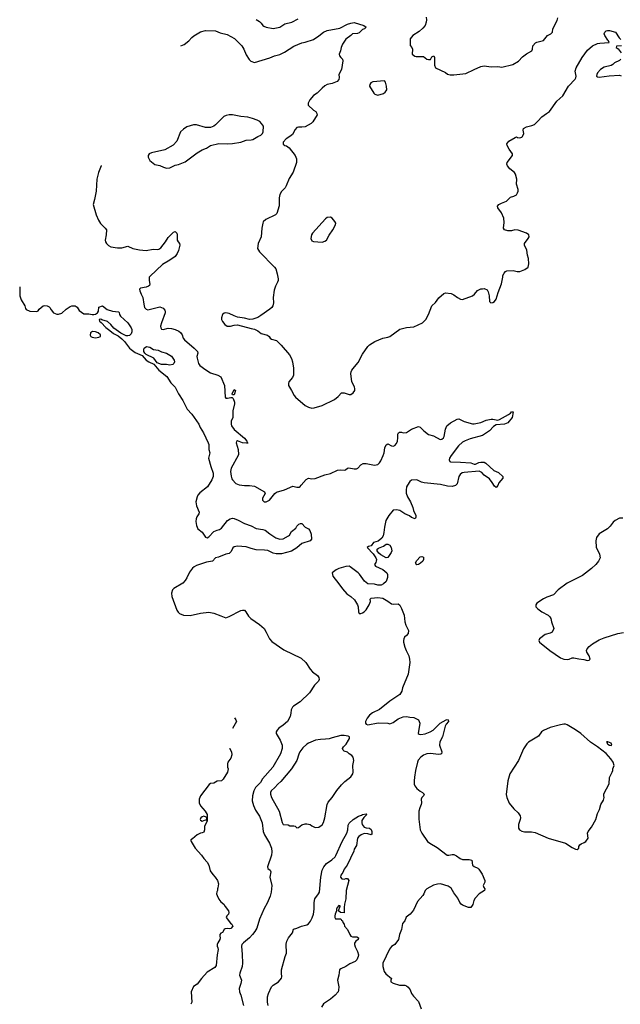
# Model space of a CAD drawing. Header units: inches. Extents: x 1793441 to 1900654, y 320892 to 470514.
# Tile 29 of 99: x 1812192 to 1819299, y 393503 to 405159. Entities that reach past the tile are written whole.
import ezdxf

# ---------------------------------------------------------------- set-up
doc = ezdxf.new("R2010")
doc.units = ezdxf.units.IN
doc.header["$MEASUREMENT"] = 0
doc.layers.add('B8319', color=7, linetype='Continuous')
doc.layers.add('B8410', color=7, linetype='Continuous')

msp = doc.modelspace()

# ---------------------------------------------------------------- linework, layer by layer
at = {"layer": 'B8319', "color": 5}
for points, elevation in [([(1814433, 400000), (1814426, 399970), (1814452, 399870), (1814480, 399790), (1814481, 399750), (1814466, 399710), (1814413, 399630), (1814324, 399556), (1814300, 399530), (1814290, 399510), (1814275, 399450), (1814285, 399405), (1814314, 399330), (1814310, 399310), (1814287, 399273), (1814280, 399250), (1814277, 399217), (1814282, 399170), (1814301, 399130), (1814350, 399091), (1814390, 399031), (1814410, 399027), (1814430, 399036), (1814490, 399100), (1814530, 399117), (1814558, 399122), (1814579, 399141), (1814651, 399230), (1814681, 399250), (1814710, 399258), (1814730, 399255), (1814776, 399236), (1814850, 399194), (1814930, 399167), (1814990, 399134), (1815070, 399123), (1815095, 399115), (1815151, 399071), (1815224, 399024), (1815269, 399009), (1815310, 399014), (1815373, 399047), (1815383, 399057), (1815410, 399099), (1815459, 399140), (1815470, 399162), (1815495, 399185), (1815513, 399193), (1815530, 399194), (1815571, 399151), (1815610, 399131), (1815625, 399110), (1815642, 399070), (1815645, 399010), (1815630, 398989), (1815530, 398956), (1815470, 398907), (1815410, 398867), (1815290, 398834), (1815225, 398835), (1815190, 398845), (1815130, 398874), (1815090, 398880), (1814990, 398883), (1814930, 398898), (1814870, 398919), (1814770, 398926), (1814730, 398917), (1814715, 398905), (1814696, 398864), (1814670, 398838), (1814630, 398830), (1814543, 398797), (1814510, 398790), (1814472, 398748), (1814403, 398737), (1814283, 398697), (1814258, 398682), (1814236, 398664), (1814200, 398620), (1814169, 398550), (1814150, 398520), (1814121, 398490), (1814014, 398426), (1814000, 398410), (1813987, 398370), (1813993, 398330), (1814050, 398170), (1814066, 398146), (1814084, 398130), (1814130, 398111), (1814210, 398107), (1814330, 398132), (1814430, 398145), (1814490, 398135), (1814570, 398100), (1814630, 398080), (1814670, 398092), (1814810, 398165), (1814830, 398170), (1814850, 398167), (1814867, 398150), (1814899, 398099), (1814926, 398070), (1815030, 398000), (1815083, 397950), (1815110, 397908), (1815146, 397830), (1815176, 397796), (1815319, 397699), (1815522, 397602), (1815577, 397550), (1815631, 397470), (1815658, 397438), (1815714, 397394), (1815732, 397370), (1815736, 397350), (1815728, 397330), (1815679, 397281), (1815622, 397190), (1815510, 397082), (1815430, 397034), (1815419, 397021), (1815405, 396990), (1815401, 396950), (1815392, 396910), (1815359, 396850), (1815310, 396806), (1815257, 396770), (1815238, 396750), (1815228, 396730), (1815226, 396710), (1815275, 396630), (1815296, 396570), (1815296, 396530), (1815278, 396470), (1815189, 396311), (1815066, 396174), (1815041, 396130), (1814983, 396070), (1814962, 396030), (1814946, 395970), (1814943, 395910), (1814957, 395857), (1814983, 395803), (1815029, 395730), (1815046, 395690), (1815060, 395650), (1815073, 395550), (1815090, 395510), (1815149, 395410), (1815170, 395351), (1815174, 395310), (1815172, 395270), (1815126, 395130), (1815129, 395109), (1815154, 395090), (1815162, 395070), (1815153, 395010), (1815177, 394910), (1815169, 394830), (1815156, 394784), (1815120, 394700), (1815084, 394636), (1815031, 394510), (1814996, 394404), (1814975, 394365), (1814948, 394330), (1814910, 394290), (1814839, 394230), (1814822, 394210), (1814815, 394190), (1814826, 394094), (1814830, 393990), (1814823, 393950), (1814795, 393870), (1814794, 393850), (1814815, 393790), (1814809, 393750), (1814789, 393689), (1814794, 393650), (1814809, 393610), (1814839, 393490)], 260), ([(1814776, 400000), (1814694, 399850), (1814686, 399810), (1814694, 399754), (1814703, 399723), (1814710, 399710), (1814751, 399670), (1814790, 399651), (1814850, 399643), (1814910, 399643), (1814970, 399637), (1815090, 399570), (1815098, 399550), (1815065, 399495), (1815064, 399470), (1815084, 399450), (1815110, 399450), (1815147, 399470), (1815210, 399551), (1815230, 399566), (1815327, 399593), (1815425, 399635), (1815470, 399623), (1815497, 399623), (1815510, 399631), (1815521, 399650), (1815583, 399717), (1815610, 399730), (1815650, 399722), (1815690, 399726), (1815802, 399770), (1815870, 399788), (1815952, 399828), (1815990, 399831), (1816033, 399827), (1816049, 399831), (1816069, 399851), (1816086, 399854), (1816150, 399842), (1816177, 399843), (1816194, 399850), (1816230, 399891), (1816256, 399904), (1816290, 399904), (1816390, 399885), (1816430, 399894), (1816450, 399911), (1816465, 399935), (1816493, 400000)], 280), ([(1817298, 400000), (1817276, 399970), (1817272, 399950), (1817282, 399930), (1817290, 399926), (1817410, 399922), (1817530, 399911), (1817570, 399896), (1817584, 399896), (1817624, 399916), (1817650, 399922), (1817690, 399919), (1817706, 399910), (1817802, 399822), (1817859, 399799), (1817908, 399750), (1817908, 399730), (1817863, 399677), (1817850, 399645), (1817835, 399625), (1817830, 399622), (1817810, 399635), (1817782, 399682), (1817750, 399722), (1817690, 399765), (1817660, 399800), (1817630, 399814), (1817450, 399799), (1817427, 399793), (1817405, 399775), (1817389, 399751), (1817370, 399666), (1817350, 399646), (1817310, 399633), (1817256, 399636), (1817170, 399655), (1816977, 399677), (1816945, 399685), (1816890, 399710), (1816830, 399709), (1816807, 399690), (1816779, 399650), (1816771, 399630), (1816765, 399590), (1816766, 399555), (1816780, 399510), (1816817, 399450), (1816843, 399383), (1816850, 399350), (1816878, 399290), (1816881, 399270), (1816871, 399250), (1816830, 399267), (1816805, 399285), (1816750, 399311), (1816690, 399347), (1816650, 399357), (1816610, 399352), (1816559, 399290), (1816526, 399230), (1816508, 399152), (1816501, 399090), (1816491, 399049), (1816477, 399023), (1816433, 398987), (1816378, 398970), (1816351, 398929), (1816318, 398922), (1816302, 398910), (1816375, 398835), (1816406, 398790), (1816413, 398770), (1816411, 398749), (1816407, 398733), (1816391, 398710), (1816402, 398690), (1816490, 398651), (1816536, 398610), (1816546, 398590), (1816546, 398554), (1816527, 398510), (1816498, 398482), (1816470, 398466), (1816430, 398466), (1816390, 398478), (1816310, 398479), (1816272, 398512), (1816214, 398594), (1816197, 398610), (1816103, 398683), (1816089, 398689), (1816050, 398685), (1815970, 398663), (1815936, 398645), (1815891, 398610), (1815896, 398570), (1815970, 398479), (1816010, 398421), (1816063, 398363), (1816111, 398330), (1816155, 398290), (1816191, 398230), (1816197, 398210), (1816201, 398150), (1816210, 398131), (1816230, 398131), (1816250, 398139), (1816270, 398151), (1816290, 398171), (1816329, 398230), (1816342, 398270), (1816340, 398300), (1816350, 398312), (1816430, 398318), (1816490, 398310), (1816550, 398277), (1816590, 398245), (1816610, 398240), (1816670, 398243), (1816690, 398226), (1816711, 398190), (1816741, 398110), (1816751, 398030), (1816762, 397990), (1816791, 397930), (1816787, 397893), (1816771, 397870), (1816747, 397850), (1816736, 397830), (1816733, 397810), (1816733, 397790), (1816748, 397730), (1816764, 397690), (1816796, 397630), (1816806, 397590), (1816808, 397548), (1816790, 397410), (1816722, 397250), (1816714, 397210), (1816691, 397170), (1816570, 397090), (1816450, 396992), (1816368, 396952), (1816330, 396927), (1816304, 396890), (1816285, 396850), (1816283, 396830), (1816290, 396818), (1816310, 396811), (1816435, 396835), (1816549, 396831), (1816570, 396825), (1816610, 396838), (1816670, 396881), (1816730, 396906), (1816769, 396911), (1816810, 396901), (1816857, 396897), (1816912, 396870), (1816925, 396830), (1816907, 396710), (1816920, 396700), (1816937, 396697), (1816990, 396706), (1817050, 396728), (1817083, 396750), (1817168, 396832), (1817238, 396870), (1817250, 396874), (1817262, 396870), (1817266, 396850), (1817240, 396820), (1817226, 396794), (1817195, 396670), (1817162, 396610), (1817159, 396570), (1817187, 396490), (1817182, 396470), (1817170, 396463), (1817150, 396462), (1817050, 396473), (1817010, 396467), (1816970, 396452), (1816940, 396430), (1816908, 396392), (1816901, 396370), (1816876, 396270), (1816864, 396190), (1816858, 396150), (1816860, 396110), (1816868, 396088), (1816890, 396059), (1816930, 396027), (1816959, 396010), (1816977, 395990), (1816970, 395970), (1816950, 395950), (1816941, 395930), (1816946, 395890), (1816944, 395870), (1816925, 395830), (1816914, 395790), (1816915, 395695), (1816930, 395570), (1816949, 395529), (1817019, 395430), (1817046, 395410), (1817130, 395361), (1817250, 395270), (1817270, 395269), (1817310, 395277), (1817330, 395276), (1817361, 395261), (1817403, 395230), (1817430, 395219), (1817510, 395217), (1817542, 395210), (1817552, 395150), (1817570, 395134), (1817614, 395114), (1817624, 395104), (1817663, 395043), (1817698, 394970), (1817696, 394950), (1817677, 394910), (1817685, 394885), (1817695, 394870), (1817691, 394850), (1817630, 394809), (1817581, 394759), (1817567, 394733), (1817554, 394686), (1817530, 394650), (1817504, 394650), (1817430, 394678), (1817415, 394690), (1817399, 394710), (1817378, 394758), (1817330, 394821), (1817297, 394877), (1817262, 394902), (1817170, 394928), (1817134, 394926), (1817090, 394914), (1817010, 394869), (1816990, 394849), (1816976, 394810), (1816963, 394790), (1816900, 394720), (1816850, 394619), (1816811, 394570), (1816767, 394533), (1816751, 394490), (1816722, 394458), (1816708, 394390), (1816685, 394330), (1816675, 394270), (1816630, 394210), (1816590, 394186), (1816566, 394154), (1816488, 393992), (1816488, 393952), (1816503, 393890), (1816524, 393864), (1816591, 393810), (1816585, 393790), (1816585, 393770), (1816610, 393755), (1816688, 393728), (1816750, 393730), (1816770, 393721), (1816790, 393705), (1816814, 393674), (1816830, 393632), (1816850, 393598), (1816910, 393538), (1816943, 393450)], 280), ([(1819330, 399256), (1819290, 399257), (1819237, 399230), (1819213, 399210), (1819178, 399162), (1819149, 399131), (1819049, 399071), (1819016, 399030), (1819008, 398990), (1819013, 398913), (1819053, 398830), (1819059, 398790), (1819043, 398750), (1819008, 398710), (1818958, 398662), (1818850, 398578), (1818671, 398490), (1818562, 398410), (1818509, 398351), (1818430, 398324), (1818390, 398304), (1818312, 398250), (1818298, 398230), (1818301, 398210), (1818323, 398183), (1818370, 398148), (1818446, 398110), (1818466, 398090), (1818479, 398070), (1818483, 398030), (1818511, 397950), (1818494, 397910), (1818470, 397898), (1818410, 397881), (1818341, 397830), (1818335, 397810), (1818343, 397790), (1818464, 397690), (1818590, 397603), (1818630, 397588), (1818676, 397584), (1818693, 397587), (1818730, 397605), (1818750, 397605), (1818810, 397591), (1818866, 397586), (1818910, 397571), (1818930, 397578), (1818942, 397590), (1818929, 397630), (1818903, 397670), (1818899, 397690), (1818906, 397710), (1818930, 397739), (1818969, 397770), (1819050, 397816), (1819110, 397842), (1819270, 397894), (1819337, 397903)], 320), ([(1814734, 396894), (1814751, 396870), (1814756, 396850), (1814710, 396769)], 240), ([(1814676, 396537), (1814676, 396536), (1814697, 396490), (1814703, 396457), (1814690, 396415), (1814656, 396370), (1814651, 396350), (1814651, 396311), (1814658, 396290), (1814651, 396250), (1814601, 396170), (1814578, 396150), (1814530, 396146), (1814490, 396122), (1814450, 396118), (1814433, 396107), (1814332, 395970), (1814316, 395930), (1814316, 395890), (1814332, 395852), (1814387, 395790), (1814410, 395751), (1814411, 395670), (1814379, 395610), (1814380, 395570), (1814370, 395542), (1814350, 395532), (1814330, 395529), (1814291, 395510), (1814238, 395462), (1814218, 395450), (1814218, 395442), (1814219, 395430), (1814269, 395350), (1814343, 395270), (1814370, 395231), (1814410, 395186), (1814429, 395150), (1814445, 395085), (1814478, 395038), (1814506, 395010), (1814532, 394970), (1814544, 394930), (1814537, 394883), (1814532, 394872), (1814534, 394850), (1814525, 394835), (1814522, 394810), (1814527, 394790), (1814547, 394747), (1814570, 394716), (1814606, 394690), (1814622, 394662), (1814663, 394610), (1814668, 394590), (1814663, 394570), (1814643, 394550), (1814634, 394530), (1814685, 394465), (1814704, 394450), (1814714, 394430), (1814690, 394402), (1814670, 394396), (1814650, 394400), (1814624, 394396), (1814613, 394387), (1814590, 394352), (1814570, 394344), (1814559, 394330), (1814559, 394310), (1814565, 394290), (1814562, 394270), (1814536, 394230), (1814528, 394210), (1814528, 394190), (1814537, 394170), (1814540, 394150), (1814527, 394090), (1814518, 393962), (1814501, 393939), (1814410, 393883), (1814344, 393810), (1814290, 393740), (1814248, 393712), (1814222, 393650), (1814228, 393530), (1814217, 393503)], 240), ([(1815134, 393490), (1815124, 393530), (1815126, 393590), (1815135, 393630), (1815171, 393710), (1815190, 393730), (1815255, 393770), (1815289, 393811), (1815295, 393830), (1815288, 393870), (1815291, 393910), (1815332, 394068), (1815350, 394110), (1815345, 394215), (1815351, 394250), (1815371, 394290), (1815419, 394350), (1815430, 394391), (1815470, 394403), (1815525, 394430), (1815590, 394442), (1815610, 394455), (1815633, 394487), (1815653, 394527), (1815667, 394570), (1815677, 394630), (1815678, 394710), (1815685, 394750), (1815729, 394810), (1815738, 394830), (1815755, 395010), (1815773, 395090), (1815790, 395129), (1815822, 395170), (1815886, 395214), (1815924, 395250), (1815934, 395266), (1816009, 395430), (1816064, 395530), (1816073, 395570), (1816077, 395623), (1816090, 395646), (1816139, 395690), (1816202, 395730), (1816238, 395742), (1816250, 395751), (1816290, 395756), (1816298, 395750), (1816264, 395716), (1816242, 395678), (1816239, 395650), (1816244, 395630), (1816270, 395602), (1816290, 395593), (1816330, 395587), (1816350, 395573), (1816359, 395550), (1816359, 395521), (1816350, 395509), (1816310, 395523), (1816270, 395524), (1816231, 395510), (1816203, 395490), (1816190, 395468), (1816176, 395385), (1816150, 395338), (1816144, 395316), (1816108, 395232), (1816068, 395152), (1816030, 395104), (1816016, 395064), (1815991, 395030), (1815987, 395010), (1816002, 394990), (1816030, 394985), (1816050, 394992), (1816070, 394991), (1816085, 394970), (1816057, 394850), (1816051, 394750), (1816036, 394690), (1816031, 394650), (1816032, 394590), (1816030, 394586), (1815988, 394588), (1815966, 394610), (1815986, 394666), (1815986, 394670), (1815970, 394673), (1815948, 394650), (1815941, 394630), (1815942, 394610), (1815925, 394570), (1815922, 394550), (1815922, 394530), (1815930, 394514), (1815990, 394514), (1815998, 394498), (1816013, 394493), (1816014, 394470), (1816032, 394452), (1816034, 394430), (1816072, 394390), (1816098, 394330), (1816111, 394311), (1816130, 394301), (1816180, 394300), (1816202, 394290), (1816198, 394270), (1816168, 394252), (1816153, 394227), (1816153, 394210), (1816162, 394182), (1816191, 394130), (1816201, 394090), (1816199, 394070), (1816183, 394030), (1816161, 394010), (1816097, 393983), (1816050, 393952), (1815990, 393923), (1815977, 393910), (1815970, 393850), (1815952, 393790), (1815968, 393710), (1815966, 393670), (1815959, 393650), (1815924, 393610), (1815870, 393565), (1815787, 393510), (1815762, 393470)], 260)]:
    msp.add_lwpolyline(points, dxfattribs=dict(at, elevation=elevation))
for points, elevation in [([(1816530, 398790), (1816464, 398824), (1816442, 398842), (1816421, 398870), (1816421, 398890), (1816437, 398903), (1816495, 398925), (1816530, 398951), (1816550, 398951), (1816570, 398939), (1816588, 398910), (1816594, 398870), (1816588, 398850), (1816550, 398793)], 280), ([(1816890, 398706), (1816880, 398720), (1816877, 398730), (1816890, 398758), (1816930, 398800), (1816950, 398805), (1816970, 398796), (1816972, 398770), (1816961, 398750), (1816936, 398724), (1816910, 398710)], 280), ([(1818650, 396819), (1818630, 396819), (1818590, 396812), (1818470, 396778), (1818390, 396744), (1818368, 396730), (1818330, 396679), (1818213, 396607), (1818193, 396587), (1818153, 396527), (1818093, 396390), (1817993, 396230), (1817968, 396150), (1817948, 395988), (1817957, 395950), (1817985, 395885), (1818038, 395818), (1818091, 395770), (1818114, 395734), (1818119, 395710), (1818116, 395690), (1818094, 395630), (1818095, 395590), (1818108, 395568), (1818133, 395553), (1818165, 395545), (1818250, 395545), (1818290, 395538), (1818447, 395470), (1818650, 395410), (1818730, 395358), (1818770, 395339), (1818790, 395336), (1818809, 395350), (1818809, 395370), (1818819, 395390), (1818836, 395404), (1818870, 395417), (1818890, 395430), (1818917, 395470), (1818912, 395530), (1818918, 395550), (1818958, 395602), (1819009, 395691), (1819030, 395762), (1819054, 395810), (1819069, 395870), (1819100, 395920), (1819109, 395950), (1819104, 395970), (1819106, 395994), (1819166, 396114), (1819173, 396187), (1819202, 396250), (1819209, 396270), (1819209, 396290), (1819228, 396332), (1819214, 396370), (1819188, 396410), (1819131, 396471), (1819029, 396550), (1818946, 396606), (1818832, 396710), (1818770, 396754), (1818670, 396812)], 320), ([(1816030, 396687), (1815990, 396684), (1815890, 396659), (1815854, 396646), (1815810, 396640), (1815750, 396639), (1815692, 396628), (1815610, 396595), (1815590, 396583), (1815542, 396538), (1815508, 396492), (1815495, 396465), (1815472, 396390), (1815410, 396291), (1815280, 396140), (1815245, 396110), (1815211, 396069), (1815169, 396030), (1815159, 396010), (1815158, 395990), (1815170, 395950), (1815264, 395790), (1815297, 395657), (1815310, 395631), (1815370, 395626), (1815390, 395616), (1815435, 395615), (1815452, 395610), (1815470, 395592), (1815490, 395598), (1815532, 395628), (1815570, 395641), (1815590, 395641), (1815630, 395631), (1815650, 395616), (1815690, 395598), (1815730, 395602), (1815770, 395626), (1815785, 395655), (1815801, 395710), (1815831, 395870), (1815843, 395897), (1815891, 395950), (1815945, 396035), (1815998, 396102), (1816038, 396142), (1816110, 396196), (1816133, 396230), (1816136, 396250), (1816132, 396330), (1816145, 396390), (1816138, 396430), (1816121, 396450), (1816089, 396470), (1816070, 396489), (1816030, 396501), (1816021, 396510), (1816013, 396530), (1816024, 396550), (1816057, 396583), (1816084, 396630), (1816093, 396650), (1816094, 396670), (1816078, 396678)], 280), ([(1819152, 396612), (1819134, 396610), (1819144, 396604), (1819144, 396590), (1819150, 396584), (1819170, 396571), (1819190, 396568), (1819198, 396570), (1819193, 396593)], 320), ([(1814370, 395729), (1814350, 395721), (1814337, 395710), (1814326, 395690), (1814330, 395681), (1814350, 395671), (1814390, 395685), (1814396, 395684), (1814406, 395690), (1814406, 395710), (1814398, 395718)], 240)]:
    msp.add_lwpolyline(points, close=True, dxfattribs=dict(at, elevation=elevation))
at = {"layer": 'B8410', "color": 5}
for points, elevation in [([(1814990, 405162), (1815030, 405138), (1815050, 405119), (1815069, 405089), (1815081, 405081), (1815110, 405070), (1815190, 405055), (1815270, 405072), (1815330, 405111), (1815411, 405129), (1815487, 405170)], 340), ([(1817001, 405190), (1817005, 405155), (1817002, 405130), (1816989, 405091), (1816963, 405057), (1816920, 405020), (1816845, 404970), (1816812, 404930), (1816812, 404852), (1816832, 404830), (1816842, 404810), (1816838, 404750), (1816850, 404738), (1816867, 404727), (1816883, 404723), (1816970, 404721), (1817010, 404690), (1817030, 404686), (1817052, 404688), (1817070, 404718), (1817091, 404731), (1817101, 404710), (1817099, 404619), (1817111, 404590), (1817230, 404533), (1817254, 404514), (1817285, 404505), (1817330, 404506), (1817470, 404520), (1817570, 404570), (1817650, 404603), (1817689, 404611), (1817770, 404600), (1817850, 404604), (1817898, 404598), (1818028, 404630), (1818093, 404667), (1818141, 404719), (1818190, 404756), (1818252, 404788), (1818261, 404810), (1818264, 404850), (1818297, 404883), (1818310, 404891), (1818389, 404911), (1818438, 404970), (1818478, 404990), (1818498, 405010), (1818502, 405050), (1818553, 405147), (1818560, 405180)], 340), ([(1814099, 404849), (1814137, 404863), (1814193, 404907), (1814230, 404949), (1814253, 404967), (1814330, 405013), (1814390, 405030), (1814507, 405027), (1814564, 405004), (1814645, 404985), (1814734, 404934), (1814822, 404850), (1814844, 404810), (1814870, 404741), (1814906, 404686), (1814928, 404668), (1814970, 404653), (1815150, 404706), (1815206, 404730), (1815270, 404746), (1815326, 404774), (1815435, 404845), (1815530, 404886), (1815570, 404893), (1815670, 404926), (1815733, 404967), (1815788, 405012), (1815830, 405032), (1815982, 405058), (1816070, 405104), (1816110, 405118), (1816150, 405124), (1816265, 405090), (1816292, 405070), (1816271, 405050), (1816250, 405041), (1816210, 405004), (1816190, 404996), (1816130, 404993), (1816111, 404970), (1816050, 404927), (1816011, 404870), (1815996, 404830), (1815989, 404790), (1815972, 404750), (1815977, 404730), (1815990, 404710), (1816013, 404690), (1816016, 404670), (1815998, 404570), (1815968, 404510), (1815974, 404474), (1815970, 404450), (1815950, 404428), (1815890, 404405), (1815830, 404392), (1815804, 404376), (1815770, 404349), (1815711, 404290), (1815670, 404261), (1815625, 404210), (1815606, 404170), (1815607, 404147), (1815670, 404086), (1815696, 404070), (1815707, 404050), (1815711, 404031), (1815660, 403950), (1815642, 403930), (1815570, 403892), (1815530, 403885), (1815490, 403887), (1815470, 403883), (1815450, 403859), (1815420, 403800), (1815390, 403775), (1815347, 403750), (1815311, 403710), (1815310, 403686), (1815331, 403670), (1815350, 403664), (1815380, 403640), (1815452, 403550), (1815467, 403510), (1815468, 403470), (1815426, 403354), (1815381, 403279), (1815346, 403190), (1815332, 403168), (1815290, 403123), (1815270, 403090), (1815262, 403050), (1815263, 402957), (1815234, 402866), (1815219, 402850), (1815105, 402795), (1815074, 402766), (1815067, 402750), (1815058, 402690), (1815050, 402590), (1815013, 402510), (1815006, 402450), (1815028, 402410), (1815208, 402230), (1815221, 402210), (1815239, 402150), (1815252, 402090), (1815250, 402070), (1815244, 402050), (1815217, 402003), (1815205, 401955), (1815190, 401870), (1815194, 401806), (1815188, 401772), (1815174, 401750), (1815151, 401730), (1815045, 401655), (1815010, 401635), (1814950, 401613), (1814910, 401611), (1814850, 401626), (1814770, 401637), (1814731, 401651), (1814670, 401680), (1814632, 401688), (1814610, 401685), (1814592, 401670), (1814580, 401630), (1814581, 401610), (1814590, 401586), (1814618, 401550), (1814647, 401530), (1814688, 401530), (1814730, 401544), (1814770, 401546), (1814930, 401502), (1814970, 401497), (1815010, 401477), (1815050, 401445), (1815124, 401424), (1815142, 401410), (1815154, 401390), (1815170, 401376), (1815230, 401360), (1815287, 401307), (1815385, 401190), (1815410, 401147), (1815421, 401110), (1815430, 401034), (1815433, 400950), (1815419, 400921), (1815378, 400870), (1815371, 400850), (1815373, 400830), (1815410, 400770), (1815439, 400710), (1815455, 400690), (1815570, 400592), (1815610, 400570), (1815650, 400558), (1815678, 400562), (1815770, 400593), (1815916, 400664), (1815960, 400700), (1815998, 400742), (1816030, 400742), (1816090, 400722), (1816110, 400722), (1816139, 400741), (1816157, 400770), (1816158, 400790), (1816152, 400812), (1816124, 400870), (1816111, 400970), (1816114, 400990), (1816123, 401010), (1816152, 401050), (1816198, 401102), (1816250, 401200), (1816311, 401290), (1816330, 401310), (1816394, 401350), (1816490, 401387), (1816550, 401400), (1816570, 401409), (1816690, 401494), (1816770, 401516), (1816856, 401524), (1816959, 401570), (1816996, 401610), (1817031, 401669), (1817070, 401773), (1817114, 401810), (1817150, 401867), (1817210, 401916), (1817230, 401926), (1817297, 401917), (1817330, 401901), (1817372, 401870), (1817410, 401851), (1817430, 401847), (1817549, 401891), (1817574, 401910), (1817610, 401951), (1817650, 401971), (1817670, 401971), (1817690, 401978), (1817722, 401962), (1817737, 401937), (1817747, 401890), (1817750, 401822), (1817767, 401807), (1817790, 401811), (1817810, 401823), (1817832, 401850), (1817853, 401930), (1817894, 402030), (1817909, 402109), (1817909, 402131), (1817923, 402157), (1817942, 402178), (1817955, 402185), (1818030, 402191), (1818077, 402177), (1818110, 402176), (1818170, 402202), (1818207, 402230), (1818218, 402270), (1818214, 402330), (1818202, 402370), (1818193, 402430), (1818164, 402490), (1818164, 402510), (1818209, 402570), (1818219, 402590), (1818216, 402610), (1818190, 402632), (1818090, 402666), (1818050, 402670), (1818010, 402661), (1817970, 402658), (1817929, 402670), (1817917, 402690), (1817924, 402756), (1817921, 402810), (1817892, 402872), (1817849, 402930), (1817845, 402950), (1817862, 402970), (1817892, 402988), (1817954, 403010), (1818001, 403059), (1818038, 403070), (1818070, 403086), (1818084, 403110), (1818089, 403130), (1818089, 403150), (1818069, 403210), (1818073, 403270), (1818059, 403330), (1818049, 403350), (1817990, 403394), (1817963, 403430), (1817956, 403450), (1817959, 403470), (1818024, 403550), (1818024, 403570), (1817984, 403624), (1817959, 403670), (1817958, 403690), (1817980, 403720), (1818055, 403765), (1818070, 403771), (1818083, 403763), (1818110, 403760), (1818134, 403766), (1818143, 403777), (1818156, 403810), (1818149, 403850), (1818153, 403870), (1818190, 403892), (1818254, 403906), (1818282, 403918), (1818324, 403956), (1818370, 404008), (1818426, 404050), (1818461, 404070), (1818550, 404193), (1818621, 404259), (1818688, 404372), (1818766, 404454), (1818774, 404470), (1818776, 404490), (1818765, 404550), (1818777, 404590), (1818847, 404710), (1818910, 404799), (1818970, 404851), (1819030, 404876), (1819058, 404882), (1819166, 404890), (1819158, 404910), (1819150, 404915), (1819117, 404970), (1819109, 404990), (1819115, 405010), (1819130, 405025), (1819149, 405031), (1819170, 405031), (1819242, 405010), (1819285, 404945), (1819305, 404925)], 320), ([(1819314, 404850), (1819254, 404846), (1819252, 404830), (1819275, 404815), (1819308, 404768)], 320), ([(1819307, 404693), (1819290, 404675), (1819230, 404649), (1819211, 404630), (1819190, 404617), (1819110, 404598), (1819063, 404570), (1819031, 404530), (1819021, 404510), (1819018, 404490), (1819030, 404481), (1819050, 404479), (1819167, 404493), (1819290, 404502), (1819310, 404494)], 320), ([(1813158, 403433), (1813157, 403430), (1813124, 403350), (1813105, 403270), (1813097, 403130), (1813078, 403030), (1813062, 402970), (1813097, 402850), (1813126, 402786), (1813147, 402747), (1813204, 402690), (1813217, 402670), (1813215, 402610), (1813203, 402550), (1813207, 402530), (1813217, 402510), (1813244, 402484), (1813270, 402470), (1813350, 402457), (1813402, 402458), (1813470, 402478), (1813531, 402451), (1813610, 402434), (1813690, 402428), (1813770, 402441), (1813821, 402439), (1813837, 402443), (1813861, 402459), (1813919, 402530), (1813950, 402579), (1814010, 402645), (1814030, 402651), (1814051, 402630), (1814057, 402610), (1814054, 402570), (1814057, 402550), (1814067, 402530), (1814084, 402510), (1814088, 402490), (1814072, 402428), (1814056, 402390), (1814030, 402355), (1813967, 402310), (1813880, 402260), (1813736, 402124), (1813724, 402110), (1813722, 402098), (1813722, 402070), (1813731, 402029), (1813727, 402013), (1813716, 402004), (1813690, 401993), (1813621, 401979), (1813611, 401969), (1813613, 401950), (1813628, 401910), (1813650, 401870), (1813659, 401790), (1813668, 401750), (1813687, 401730), (1813710, 401725), (1813850, 401758), (1813870, 401753), (1813890, 401742), (1813910, 401720), (1813915, 401710), (1813914, 401690), (1813868, 401570), (1813859, 401530), (1813860, 401510), (1813870, 401494), (1813890, 401490), (1813950, 401506), (1813990, 401504), (1814030, 401492), (1814076, 401470), (1814095, 401455), (1814113, 401430), (1814127, 401390), (1814140, 401370), (1814256, 401270), (1814295, 401230), (1814298, 401210), (1814289, 401170), (1814290, 401150), (1814309, 401089), (1814325, 401065), (1814393, 401013), (1814450, 400977), (1814536, 400950), (1814570, 400930), (1814614, 400830), (1814624, 400690), (1814630, 400678), (1814650, 400678), (1814690, 400688), (1814707, 400687), (1814716, 400676), (1814733, 400630), (1814735, 400610), (1814714, 400530), (1814712, 400450), (1814693, 400407), (1814693, 400370), (1814699, 400350), (1814728, 400308), (1814850, 400205), (1814880, 400170), (1814893, 400147), (1814876, 400144), (1814828, 400148), (1814770, 400173), (1814756, 400164), (1814753, 400150), (1814778, 400070), (1814781, 400010), (1814776, 400000)], 280), ([(1812193, 401998), (1812192, 401890), (1812210, 401841), (1812252, 401770), (1812259, 401739), (1812267, 401727), (1812310, 401709), (1812395, 401705), (1812409, 401711), (1812424, 401730), (1812470, 401770), (1812490, 401775), (1812518, 401770), (1812540, 401760), (1812550, 401750), (1812564, 401724), (1812591, 401690), (1812630, 401673), (1812650, 401673), (1812690, 401684), (1812741, 401730), (1812790, 401764), (1812810, 401773), (1812833, 401773), (1812850, 401770), (1812870, 401756), (1812895, 401715), (1812950, 401678), (1813010, 401677), (1813050, 401667), (1813070, 401667), (1813090, 401671), (1813114, 401690), (1813124, 401710), (1813130, 401754), (1813170, 401771), (1813228, 401728), (1813290, 401708), (1813360, 401700), (1813370, 401694), (1813371, 401670), (1813386, 401650), (1813470, 401570), (1813512, 401510), (1813519, 401490), (1813518, 401462), (1813510, 401441), (1813490, 401422), (1813470, 401415), (1813450, 401416), (1813388, 401448), (1813306, 401506), (1813269, 401550), (1813230, 401585), (1813165, 401605), (1813150, 401614), (1813134, 401610), (1813138, 401590), (1813156, 401576), (1813210, 401515), (1813260, 401480), (1813302, 401442), (1813356, 401416), (1813402, 401382), (1813431, 401351), (1813490, 401271), (1813510, 401253), (1813558, 401218), (1813642, 401182), (1813690, 401130), (1813719, 401110), (1813781, 401081), (1813838, 401010), (1813934, 400934), (1813981, 400861), (1814030, 400810), (1814070, 400730), (1814121, 400650), (1814175, 400550), (1814228, 400488), (1814310, 400371), (1814328, 400330), (1814368, 400268), (1814423, 400150), (1814428, 400130), (1814428, 400070), (1814441, 400030), (1814433, 400000)], 260), ([(1816493, 400000), (1816506, 400030), (1816514, 400090), (1816530, 400126), (1816550, 400139), (1816590, 400113), (1816610, 400110), (1816630, 400118), (1816650, 400142), (1816662, 400170), (1816668, 400208), (1816667, 400253), (1816673, 400267), (1816686, 400274), (1816710, 400275), (1816730, 400267), (1816770, 400271), (1816828, 400312), (1816910, 400341), (1816930, 400335), (1816976, 400290), (1817031, 400250), (1817090, 400232), (1817168, 400190), (1817188, 400192), (1817208, 400210), (1817214, 400226), (1817229, 400311), (1817245, 400350), (1817290, 400388), (1817369, 400431), (1817390, 400433), (1817450, 400404), (1817550, 400375), (1817570, 400376), (1817650, 400390), (1817710, 400417), (1817770, 400428), (1817791, 400430), (1817850, 400416), (1817870, 400424), (1817975, 400485), (1817999, 400501), (1818010, 400516), (1818030, 400516), (1818025, 400470), (1818018, 400450), (1817970, 400388), (1817930, 400370), (1817830, 400362), (1817798, 400342), (1817750, 400292), (1817670, 400237), (1817524, 400196), (1817465, 400175), (1817430, 400156), (1817384, 400116), (1817298, 400000)], 280)]:
    msp.add_lwpolyline(points, dxfattribs=dict(at, elevation=elevation))
for points, elevation in [([(1816510, 404435), (1816370, 404422), (1816348, 404412), (1816336, 404390), (1816331, 404370), (1816381, 404290), (1816396, 404276), (1816430, 404267), (1816496, 404284), (1816518, 404302), (1816530, 404318), (1816535, 404330), (1816532, 404370), (1816519, 404419)], 340), ([(1814670, 404034), (1814635, 404025), (1814609, 404011), (1814510, 403912), (1814490, 403898), (1814450, 403882), (1814390, 403883), (1814285, 403915), (1814250, 403912), (1814170, 403889), (1814130, 403864), (1814096, 403830), (1814050, 403719), (1814006, 403674), (1813910, 403617), (1813750, 403582), (1813725, 403570), (1813711, 403550), (1813713, 403530), (1813733, 403490), (1813790, 403444), (1813850, 403432), (1813892, 403412), (1813930, 403400), (1813970, 403404), (1814030, 403438), (1814070, 403446), (1814150, 403475), (1814290, 403582), (1814350, 403617), (1814401, 403639), (1814450, 403670), (1814550, 403692), (1814650, 403689), (1814710, 403692), (1814810, 403710), (1814870, 403732), (1814930, 403736), (1814950, 403742), (1815010, 403777), (1815044, 403790), (1815064, 403810), (1815073, 403830), (1815077, 403897), (1815055, 403930), (1815032, 403952), (1815001, 403970), (1814945, 403990), (1814890, 404005), (1814810, 404014), (1814710, 404032)], 320), ([(1815870, 402821), (1815830, 402816), (1815810, 402803), (1815655, 402630), (1815643, 402610), (1815638, 402570), (1815650, 402542), (1815670, 402532), (1815770, 402525), (1815804, 402536), (1815824, 402550), (1815852, 402608), (1815899, 402670), (1815929, 402730), (1815932, 402750), (1815921, 402770), (1815890, 402809)], 340), ([(1813053, 401467), (1813028, 401450), (1813026, 401426), (1813035, 401410), (1813050, 401402), (1813090, 401394), (1813130, 401402), (1813149, 401410), (1813149, 401430), (1813119, 401450), (1813090, 401462)], 260), ([(1813970, 401067), (1813930, 401075), (1813870, 401076), (1813817, 401097), (1813780, 401150), (1813690, 401195), (1813671, 401210), (1813660, 401230), (1813660, 401250), (1813665, 401270), (1813692, 401288), (1813730, 401283), (1813776, 401256), (1813830, 401245), (1813870, 401225), (1813930, 401210), (1813990, 401177), (1814021, 401130), (1814022, 401110), (1814014, 401090), (1814002, 401078)], 260), ([(1814710, 400718), (1814707, 400730), (1814730, 400781), (1814746, 400770), (1814730, 400719)], 280)]:
    msp.add_lwpolyline(points, close=True, dxfattribs=dict(at, elevation=elevation))

doc.saveas('drawing.dxf')
